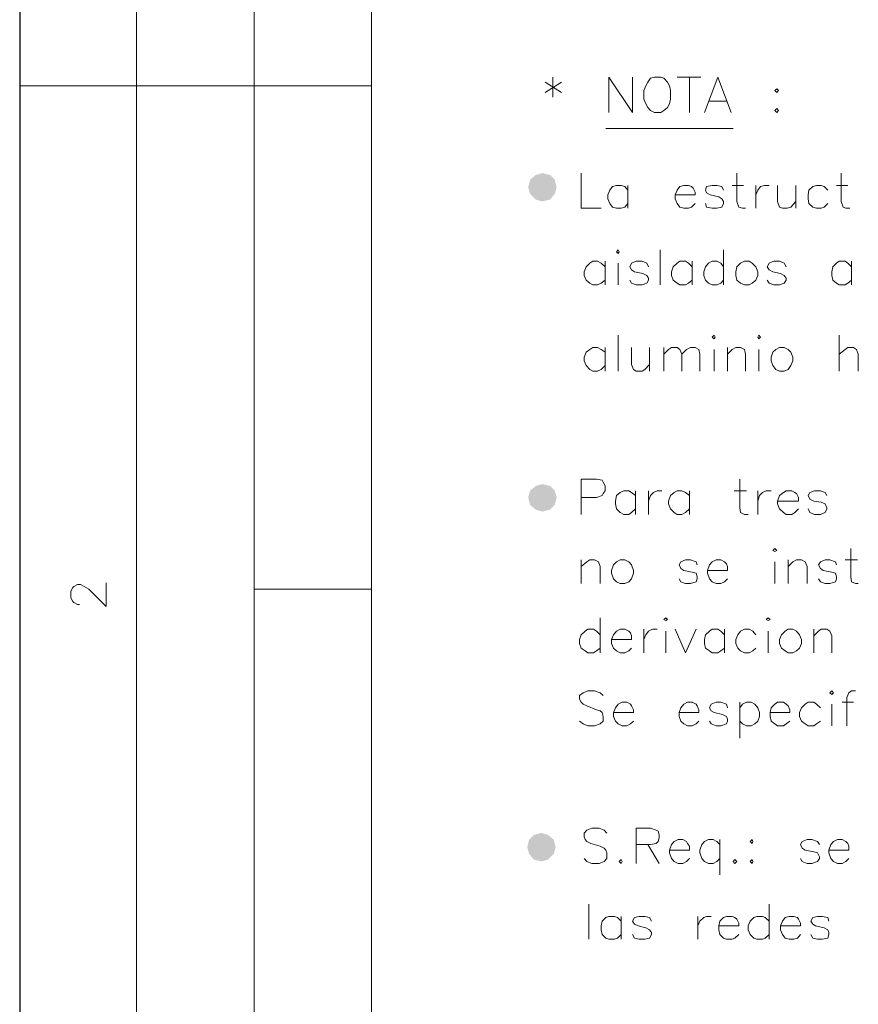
# Model space of a CAD drawing. Header units: millimetres. Extents: x 7 to 3083, y -677 to 294.
# Tile 207 of 256: x 1608 to 1645, y 118 to 162. Entities that reach past the tile are written whole.
import ezdxf

# ---------------------------------------------------------------- set-up
doc = ezdxf.new("R2010")
doc.units = ezdxf.units.MM
for name, color, linetype, lineweight in [('DGE_CONTORNOS', 7, 'Continuous', 0), ('DGE_DATOS', 7, 'Continuous', 0), ('DGE_RELLENO', 7, 'Continuous', 0)]:
    doc.layers.add(name, color=color, linetype=linetype, lineweight=lineweight)

# ---------------------------------------------------------------- blocks, each defined once
blk = doc.blocks.new('DGE_BT_006')
at = {"layer": 'DGE_RELLENO', "true_color": 0x000000}
for points in [[(31.1997, 155.18), (30.9033, 155.0954), (31.1997, 154.545)], [(31.5383, 155.0954), (31.1997, 155.18), (31.1997, 154.545)], [(30.6493, 154.8837), (30.5647, 154.545), (31.1997, 154.545)], [(30.9033, 155.0954), (30.6493, 154.8837), (31.1997, 154.545)], [(31.75, 154.8837), (31.5383, 155.0954), (31.1997, 154.545)], [(31.8347, 154.545), (31.75, 154.8837), (31.1997, 154.545)], [(30.5647, 154.545), (30.6493, 154.2487), (31.1997, 154.545)], [(30.6493, 154.2487), (30.9033, 153.9947), (31.1997, 154.545)], [(30.9033, 153.9947), (31.1997, 153.91), (31.1997, 154.545)], [(31.1997, 153.91), (31.5383, 153.9947), (31.1997, 154.545)], [(31.5383, 153.9947), (31.75, 154.2487), (31.1997, 154.545)], [(31.75, 154.2487), (31.8347, 154.545), (31.1997, 154.545)], [(30.9033, 141.21), (30.6493, 140.9984), (31.1997, 140.702)], [(31.1997, 141.2947), (30.9033, 141.21), (31.1997, 140.702)], [(31.5383, 141.21), (31.1997, 141.2947), (31.1997, 140.702)], [(31.75, 140.9984), (31.5383, 141.21), (31.1997, 140.702)], [(30.6493, 140.9984), (30.5647, 140.702), (31.1997, 140.702)], [(30.5647, 140.702), (30.6493, 140.3634), (31.1997, 140.702)], [(30.6493, 140.3634), (30.9033, 140.1517), (31.1997, 140.702)], [(30.9033, 140.1517), (31.1997, 140.067), (31.1997, 140.702)], [(31.8347, 140.702), (31.75, 140.9984), (31.1997, 140.702)], [(31.1997, 140.067), (31.5383, 140.1517), (31.1997, 140.702)], [(31.5383, 140.1517), (31.75, 140.3634), (31.1997, 140.702)], [(31.75, 140.3634), (31.8347, 140.702), (31.1997, 140.702)], [(30.607, 125.4197), (30.5223, 125.081), (31.1573, 125.081)], [(30.8187, 125.6314), (30.607, 125.4197), (31.1573, 125.081)], [(31.1573, 125.716), (30.8187, 125.6314), (31.1573, 125.081)], [(31.4537, 125.6314), (31.1573, 125.716), (31.1573, 125.081)], [(31.7077, 125.4197), (31.4537, 125.6314), (31.1573, 125.081)], [(31.7923, 125.081), (31.7077, 125.4197), (31.1573, 125.081)], [(30.5223, 125.081), (30.607, 124.7847), (31.1573, 125.081)], [(30.607, 124.7847), (30.8187, 124.5307), (31.1573, 125.081)], [(30.8187, 124.5307), (31.1573, 124.446), (31.1573, 125.081)], [(31.1573, 124.446), (31.4537, 124.5307), (31.1573, 125.081)], [(31.4537, 124.5307), (31.7077, 124.7847), (31.1573, 125.081)], [(31.7077, 124.7847), (31.7923, 125.081), (31.1573, 125.081)]]:
    blk.add_hatch(color=18, dxfattribs=at).paths.add_polyline_path(points, flags=0)
at = {"layer": 'DGE_CONTORNOS', "lineweight": 25}
blk.add_lwpolyline([(7.874, 293.9063), (7.874, 3.2456)], dxfattribs=at)
at = {"layer": 'DGE_CONTORNOS', "lineweight": 5}
for points in [[(13.081, 293.9063), (13.081, 22.6343)], [(18.3303, 293.9063), (18.3303, 22.6343)], [(23.5797, 293.9063), (23.5797, 22.6343)], [(7.874, 159.0747), (23.5797, 159.0747)], [(23.5797, 136.5957), (18.3303, 136.5957)]]:
    blk.add_lwpolyline(points, dxfattribs=at)
at = {"layer": 'DGE_CONTORNOS', "lineweight": 13}
for points in [[(31.3267, 159.244), (32.0463, 158.7784)], [(32.0463, 159.244), (31.3267, 158.7784)], [(31.6653, 159.4557), (31.6653, 158.5667)], [(34.163, 157.8894), (34.163, 159.4557), (35.2213, 157.8894), (35.2213, 159.4557)], [(36.195, 159.4557), (36.0257, 159.4134), (35.8987, 159.244), (35.814, 159.0747), (35.7293, 158.863), (35.7293, 158.482), (35.814, 158.2704), (35.8987, 158.101), (36.0257, 157.974), (36.195, 157.8894), (36.4913, 157.8894), (36.6183, 157.974), (36.7877, 158.101), (36.8723, 158.2704), (36.9147, 158.482), (36.9147, 158.863), (36.8723, 159.0747), (36.7877, 159.244), (36.6183, 159.4134), (36.4913, 159.4557), (36.195, 159.4557)], [(37.211, 159.4557), (38.2693, 159.4557)], [(37.7613, 159.4557), (37.7613, 157.8894)], [(38.4387, 157.8894), (39.0313, 159.4557), (39.624, 157.8894)], [(41.656, 158.9477), (41.7407, 158.863), (41.656, 158.7784), (41.5713, 158.863), (41.656, 158.9477)], [(38.6503, 158.3974), (39.4123, 158.3974)], [(41.656, 158.0587), (41.7407, 157.974), (41.656, 157.8894), (41.5713, 157.974), (41.656, 158.0587)], [(39.7087, 157.1697), (34.036, 157.1697)], [(32.9353, 155.18), (32.9353, 153.6137), (33.8243, 153.6137)], [(39.878, 155.18), (39.878, 153.91), (39.9627, 153.656), (40.132, 153.6137), (40.259, 153.6137)], [(44.5347, 155.18), (44.5347, 153.91), (44.6193, 153.656), (44.7463, 153.6137), (44.9157, 153.6137)], [(35.0097, 154.418), (34.8827, 154.5874), (34.7133, 154.6297), (34.5017, 154.6297), (34.3323, 154.5874), (34.2053, 154.418), (34.1207, 154.2064), (34.1207, 154.037), (34.2053, 153.8254), (34.3323, 153.656), (34.5017, 153.6137), (34.7133, 153.6137), (34.8827, 153.656), (35.0097, 153.8254)], [(35.0097, 154.6297), (35.0097, 153.6137)], [(37.1263, 154.2064), (38.0153, 154.2064), (38.0153, 154.3334), (37.9307, 154.5027), (37.846, 154.5874), (37.719, 154.6297), (37.5073, 154.6297), (37.338, 154.5874), (37.211, 154.418), (37.1263, 154.2064), (37.1263, 154.037), (37.211, 153.8254), (37.338, 153.656), (37.5073, 153.6137), (37.719, 153.6137), (37.846, 153.656), (38.0153, 153.8254)], [(39.2853, 154.418), (39.2007, 154.5874), (38.989, 154.6297), (38.7773, 154.6297), (38.5233, 154.5874), (38.481, 154.418), (38.5233, 154.291), (38.6927, 154.2064), (39.0737, 154.1217), (39.2007, 154.037), (39.2853, 153.91), (39.2853, 153.8254), (39.2007, 153.656), (38.989, 153.6137), (38.7773, 153.6137), (38.5233, 153.656), (38.481, 153.8254)], [(39.6663, 154.6297), (40.1743, 154.6297)], [(40.7247, 154.6297), (40.7247, 153.6137)], [(40.7247, 154.2064), (40.8093, 154.418), (40.9363, 154.5874), (41.1057, 154.6297), (41.3173, 154.6297)], [(41.6983, 154.6297), (41.6983, 153.91), (41.783, 153.656), (41.91, 153.6137), (42.1217, 153.6137), (42.291, 153.656), (42.5027, 153.91)], [(42.5027, 154.6297), (42.5027, 153.6137)], [(43.942, 154.418), (43.7727, 154.5874), (43.6457, 154.6297), (43.434, 154.6297), (43.2647, 154.5874), (43.0953, 154.418), (43.053, 154.2064), (43.053, 154.037), (43.0953, 153.8254), (43.2647, 153.656), (43.434, 153.6137), (43.6457, 153.6137), (43.7727, 153.656), (43.942, 153.8254)], [(44.323, 154.6297), (44.831, 154.6297)], [(34.5017, 151.6664), (34.5863, 151.751), (34.6287, 151.6664), (34.5863, 151.5817), (34.5017, 151.6664)], [(36.449, 151.751), (36.449, 150.1847)], [(39.2853, 151.751), (39.2853, 150.1847)], [(33.9937, 150.989), (33.8243, 151.1584), (33.655, 151.243), (33.4433, 151.243), (33.3163, 151.1584), (33.147, 150.989), (33.0623, 150.7774), (33.0623, 150.608), (33.147, 150.3964), (33.3163, 150.2694), (33.4433, 150.1847), (33.655, 150.1847), (33.8243, 150.2694), (33.9937, 150.3964)], [(33.9937, 151.243), (33.9937, 150.1847)], [(35.941, 150.989), (35.8563, 151.1584), (35.6447, 151.243), (35.3907, 151.243), (35.179, 151.1584), (35.0943, 150.989), (35.179, 150.862), (35.306, 150.7774), (35.687, 150.6927), (35.8563, 150.608), (35.941, 150.481), (35.941, 150.3964), (35.8563, 150.2694), (35.6447, 150.1847), (35.3907, 150.1847), (35.179, 150.2694), (35.0943, 150.3964)], [(37.8883, 150.989), (37.719, 151.1584), (37.592, 151.243), (37.338, 151.243), (37.211, 151.1584), (37.0417, 150.989), (36.957, 150.7774), (36.957, 150.608), (37.0417, 150.3964), (37.211, 150.2694), (37.338, 150.1847), (37.592, 150.1847), (37.719, 150.2694), (37.8883, 150.3964)], [(37.8883, 151.243), (37.8883, 150.1847)], [(39.2853, 150.989), (39.1583, 151.1584), (38.989, 151.243), (38.7773, 151.243), (38.608, 151.1584), (38.481, 150.989), (38.3963, 150.7774), (38.3963, 150.608), (38.481, 150.3964), (38.608, 150.2694), (38.7773, 150.1847), (38.989, 150.1847), (39.1583, 150.2694), (39.2853, 150.3964)], [(40.2167, 151.243), (40.0473, 151.1584), (39.878, 150.989), (39.8357, 150.7774), (39.8357, 150.608), (39.878, 150.3964), (40.0473, 150.2694), (40.2167, 150.1847), (40.4283, 150.1847), (40.5553, 150.2694), (40.7247, 150.3964), (40.8093, 150.608), (40.8093, 150.7774), (40.7247, 150.989), (40.5553, 151.1584), (40.4283, 151.243), (40.2167, 151.243)], [(42.0793, 150.989), (41.9947, 151.1584), (41.783, 151.243), (41.529, 151.243), (41.3173, 151.1584), (41.2327, 150.989), (41.3173, 150.862), (41.4867, 150.7774), (41.8253, 150.6927), (41.9947, 150.608), (42.0793, 150.481), (42.0793, 150.3964), (41.9947, 150.2694), (41.783, 150.1847), (41.529, 150.1847), (41.3173, 150.2694), (41.2327, 150.3964)], [(45.0003, 150.989), (44.831, 151.1584), (44.704, 151.243), (44.45, 151.243), (44.323, 151.1584), (44.1537, 150.989), (44.1113, 150.7774), (44.1113, 150.608), (44.1537, 150.3964), (44.323, 150.2694), (44.45, 150.1847), (44.704, 150.1847), (44.831, 150.2694), (45.0003, 150.3964)], [(45.0003, 151.243), (45.0003, 150.1847)], [(34.5863, 151.1584), (34.5863, 150.1847)], [(34.5863, 147.941), (34.5863, 146.3324)], [(38.7773, 147.8564), (38.862, 147.941), (38.9043, 147.8564), (38.862, 147.7717), (38.7773, 147.8564)], [(40.8093, 147.8564), (40.8517, 147.941), (40.9363, 147.8564), (40.8517, 147.7717), (40.8093, 147.8564)], [(44.45, 147.941), (44.45, 146.3324)], [(33.9937, 147.179), (33.8243, 147.306), (33.655, 147.3907), (33.4433, 147.3907), (33.3163, 147.306), (33.147, 147.179), (33.0623, 146.9674), (33.0623, 146.798), (33.147, 146.5864), (33.3163, 146.417), (33.4433, 146.3324), (33.655, 146.3324), (33.8243, 146.417), (33.9937, 146.5864)], [(33.9937, 147.3907), (33.9937, 146.3324)], [(35.179, 147.3907), (35.179, 146.6287), (35.2637, 146.417), (35.3907, 146.3324), (35.6447, 146.3324), (35.7717, 146.417), (35.9833, 146.6287)], [(35.9833, 147.3907), (35.9833, 146.3324)], [(36.6183, 147.3907), (36.6183, 146.3324)], [(36.6183, 147.0944), (36.83, 147.306), (36.957, 147.3907), (37.211, 147.3907), (37.338, 147.306), (37.4227, 147.0944), (37.4227, 146.3324)], [(37.4227, 147.0944), (37.6343, 147.306), (37.8037, 147.3907), (38.0153, 147.3907), (38.1847, 147.306), (38.227, 147.0944), (38.227, 146.3324)], [(38.862, 147.306), (38.862, 146.3324)], [(39.4547, 147.3907), (39.4547, 146.3324)], [(39.4547, 147.0944), (39.6663, 147.306), (39.8357, 147.3907), (40.0473, 147.3907), (40.2167, 147.306), (40.259, 147.0944), (40.259, 146.3324)], [(40.8517, 147.306), (40.8517, 146.3324)], [(41.783, 147.3907), (41.6137, 147.306), (41.4867, 147.179), (41.402, 146.9674), (41.402, 146.798), (41.4867, 146.5864), (41.6137, 146.417), (41.783, 146.3324), (41.9947, 146.3324), (42.164, 146.417), (42.291, 146.5864), (42.3757, 146.798), (42.3757, 146.9674), (42.291, 147.179), (42.164, 147.306), (41.9947, 147.3907), (41.783, 147.3907)], [(44.45, 147.0944), (44.704, 147.306), (44.831, 147.3907), (45.085, 147.3907), (45.212, 147.306), (45.2967, 147.0944), (45.2967, 146.3324)], [(32.9353, 139.94), (32.9353, 141.5064), (33.6127, 141.5064), (33.8667, 141.464), (33.909, 141.3794), (33.9937, 141.21), (33.9937, 140.9984), (33.909, 140.8714), (33.8667, 140.7867), (33.6127, 140.702), (32.9353, 140.702)], [(40.005, 141.5064), (40.005, 140.2364), (40.0473, 140.0247), (40.2167, 139.94), (40.386, 139.94)], [(35.3483, 140.7867), (35.179, 140.9137), (35.052, 140.9984), (34.8403, 140.9984), (34.671, 140.9137), (34.5017, 140.7867), (34.4593, 140.5327), (34.4593, 140.4057), (34.5017, 140.194), (34.671, 140.0247), (34.8403, 139.94), (35.052, 139.94), (35.179, 140.0247), (35.3483, 140.194)], [(35.3483, 140.9984), (35.3483, 139.94)], [(35.941, 140.9984), (35.941, 139.94)], [(35.941, 140.5327), (36.0257, 140.7867), (36.1527, 140.9137), (36.322, 140.9984), (36.5337, 140.9984)], [(37.7613, 140.7867), (37.592, 140.9137), (37.4227, 140.9984), (37.211, 140.9984), (37.084, 140.9137), (36.9147, 140.7867), (36.83, 140.5327), (36.83, 140.4057), (36.9147, 140.194), (37.084, 140.0247), (37.211, 139.94), (37.4227, 139.94), (37.592, 140.0247), (37.7613, 140.194)], [(37.7613, 140.9984), (37.7613, 139.94)], [(39.751, 140.9984), (40.3013, 140.9984)], [(40.8093, 140.9984), (40.8093, 139.94)], [(40.8093, 140.5327), (40.894, 140.7867), (41.021, 140.9137), (41.1903, 140.9984), (41.402, 140.9984)], [(41.6983, 140.5327), (42.6297, 140.5327), (42.6297, 140.702), (42.545, 140.8714), (42.4603, 140.9137), (42.3333, 140.9984), (42.0793, 140.9984), (41.9523, 140.9137), (41.783, 140.7867), (41.6983, 140.5327), (41.6983, 140.4057), (41.783, 140.194), (41.9523, 140.0247), (42.0793, 139.94), (42.3333, 139.94), (42.4603, 140.0247), (42.6297, 140.194)], [(43.8997, 140.7867), (43.815, 140.9137), (43.6033, 140.9984), (43.3493, 140.9984), (43.1377, 140.9137), (43.053, 140.7867), (43.1377, 140.6174), (43.307, 140.5327), (43.6457, 140.4904), (43.815, 140.4057), (43.8997, 140.2364), (43.8997, 140.194), (43.815, 140.0247), (43.6033, 139.94), (43.3493, 139.94), (43.1377, 140.0247), (43.053, 140.194)], [(41.4867, 138.3314), (41.5713, 138.416), (41.656, 138.3314), (41.5713, 138.289), (41.4867, 138.3314)], [(44.958, 138.416), (44.958, 137.146), (45.0003, 136.9344), (45.1697, 136.8497), (45.2967, 136.8497)], [(32.9353, 137.908), (32.9353, 136.8497)], [(32.9353, 137.6117), (33.1893, 137.8234), (33.3163, 137.908), (33.528, 137.908), (33.6973, 137.8234), (33.782, 137.6117), (33.782, 136.8497)], [(34.671, 137.908), (34.5017, 137.8234), (34.3747, 137.6964), (34.29, 137.4424), (34.29, 137.3154), (34.3747, 137.0614), (34.5017, 136.9344), (34.671, 136.8497), (34.8827, 136.8497), (35.052, 136.9344), (35.179, 137.0614), (35.2637, 137.3154), (35.2637, 137.4424), (35.179, 137.6964), (35.052, 137.8234), (34.8827, 137.908), (34.671, 137.908)], [(38.1, 137.6964), (38.0577, 137.8234), (37.8037, 137.908), (37.592, 137.908), (37.3803, 137.8234), (37.2957, 137.6964), (37.3803, 137.527), (37.5073, 137.4424), (37.8883, 137.3577), (38.0577, 137.3154), (38.1, 137.146), (38.1, 137.0614), (38.0577, 136.9344), (37.8037, 136.8497), (37.592, 136.8497), (37.3803, 136.9344), (37.2957, 137.0614)], [(38.5657, 137.4424), (39.4547, 137.4424), (39.4547, 137.6117), (39.4123, 137.7387), (39.3277, 137.8234), (39.1583, 137.908), (38.9467, 137.908), (38.7773, 137.8234), (38.6503, 137.6964), (38.5657, 137.4424), (38.5657, 137.3154), (38.6503, 137.0614), (38.7773, 136.9344), (38.9467, 136.8497), (39.1583, 136.8497), (39.3277, 136.9344), (39.4547, 137.0614)], [(41.5713, 137.8234), (41.5713, 136.8497)], [(42.164, 137.908), (42.164, 136.8497)], [(42.164, 137.6117), (42.3757, 137.8234), (42.545, 137.908), (42.7567, 137.908), (42.926, 137.8234), (43.0107, 137.6117), (43.0107, 136.8497)], [(44.323, 137.6964), (44.2807, 137.8234), (44.0267, 137.908), (43.815, 137.908), (43.6033, 137.8234), (43.5187, 137.6964), (43.6033, 137.527), (43.7303, 137.4424), (44.1113, 137.3577), (44.2807, 137.3154), (44.323, 137.146), (44.323, 137.0614), (44.2807, 136.9344), (44.0267, 136.8497), (43.815, 136.8497), (43.6033, 136.9344), (43.5187, 137.0614)], [(44.704, 137.908), (45.2543, 137.908)], [(10.541, 135.9184), (10.4563, 135.9184), (10.287, 136.003), (10.2447, 136.0454), (10.16, 136.2147), (10.16, 136.511), (10.2447, 136.6804), (10.287, 136.7227), (10.4563, 136.8074), (10.5833, 136.8074), (10.7527, 136.7227), (10.9643, 136.5957), (11.7263, 135.8337), (11.7263, 136.892)], [(33.782, 135.3257), (33.782, 133.7594)], [(36.6183, 135.241), (36.703, 135.3257), (36.7877, 135.241), (36.703, 135.1987), (36.6183, 135.241)], [(41.1903, 135.241), (41.275, 135.3257), (41.3597, 135.241), (41.275, 135.1987), (41.1903, 135.241)], [(33.782, 134.5637), (33.6127, 134.733), (33.4857, 134.8177), (33.2317, 134.8177), (33.1047, 134.733), (32.9353, 134.5637), (32.8507, 134.352), (32.8507, 134.1827), (32.9353, 133.971), (33.1047, 133.844), (33.2317, 133.7594), (33.4857, 133.7594), (33.6127, 133.844), (33.782, 133.971)], [(34.29, 134.352), (35.179, 134.352), (35.179, 134.5214), (35.1367, 134.6484), (35.052, 134.733), (34.8827, 134.8177), (34.671, 134.8177), (34.5017, 134.733), (34.3747, 134.5637), (34.29, 134.352), (34.29, 134.1827), (34.3747, 133.971), (34.5017, 133.844), (34.671, 133.7594), (34.8827, 133.7594), (35.052, 133.844), (35.179, 133.971)], [(35.7293, 134.8177), (35.7293, 133.7594)], [(35.7293, 134.352), (35.814, 134.5637), (35.941, 134.733), (36.1103, 134.8177), (36.322, 134.8177)], [(36.703, 134.733), (36.703, 133.7594)], [(37.1263, 134.8177), (37.592, 133.7594), (38.0577, 134.8177)], [(39.3277, 134.5637), (39.1583, 134.733), (39.0313, 134.8177), (38.7773, 134.8177), (38.6503, 134.733), (38.481, 134.5637), (38.4387, 134.352), (38.4387, 134.1827), (38.481, 133.971), (38.6503, 133.844), (38.7773, 133.7594), (39.0313, 133.7594), (39.1583, 133.844), (39.3277, 133.971)], [(39.3277, 134.8177), (39.3277, 133.7594)], [(40.7247, 134.5637), (40.5977, 134.733), (40.4283, 134.8177), (40.2167, 134.8177), (40.0473, 134.733), (39.9203, 134.5637), (39.8357, 134.352), (39.8357, 134.1827), (39.9203, 133.971), (40.0473, 133.844), (40.2167, 133.7594), (40.4283, 133.7594), (40.5977, 133.844), (40.7247, 133.971)], [(41.275, 134.733), (41.275, 133.7594)], [(42.164, 134.8177), (42.037, 134.733), (41.8677, 134.5637), (41.783, 134.352), (41.783, 134.1827), (41.8677, 133.971), (42.037, 133.844), (42.164, 133.7594), (42.3757, 133.7594), (42.545, 133.844), (42.672, 133.971), (42.7567, 134.1827), (42.7567, 134.352), (42.672, 134.5637), (42.545, 134.733), (42.3757, 134.8177), (42.164, 134.8177)], [(43.307, 134.8177), (43.307, 133.7594)], [(43.307, 134.5214), (43.5187, 134.733), (43.6457, 134.8177), (43.8997, 134.8177), (44.0267, 134.733), (44.1113, 134.5214), (44.1113, 133.7594)], [(33.909, 131.8544), (33.782, 131.9814), (33.528, 132.066), (33.2317, 132.066), (33.02, 131.9814), (32.8507, 131.8544), (32.8507, 131.685), (32.9353, 131.558), (33.02, 131.4734), (33.1893, 131.3887), (33.6127, 131.2194), (33.782, 131.177), (33.8667, 131.0924), (33.909, 130.923), (33.909, 130.7114), (33.782, 130.5844), (33.528, 130.4997), (33.2317, 130.4997), (33.02, 130.5844), (32.8507, 130.7114)], [(44.0267, 131.9814), (44.1113, 132.066), (44.196, 131.9814), (44.1113, 131.8967), (44.0267, 131.9814)], [(45.1697, 132.066), (45.0003, 132.066), (44.8733, 131.9814), (44.7887, 131.7697), (44.7887, 130.4997)], [(34.3747, 131.0924), (35.2637, 131.0924), (35.2637, 131.2194), (35.179, 131.3887), (35.1367, 131.4734), (34.9673, 131.558), (34.7557, 131.558), (34.5863, 131.4734), (34.4593, 131.304), (34.3747, 131.0924), (34.3747, 130.923), (34.4593, 130.7114), (34.5863, 130.5844), (34.7557, 130.4997), (34.9673, 130.4997), (35.1367, 130.5844), (35.2637, 130.7114)], [(37.2957, 131.0924), (38.1847, 131.0924), (38.1847, 131.2194), (38.1, 131.3887), (38.0577, 131.4734), (37.8883, 131.558), (37.6767, 131.558), (37.5073, 131.4734), (37.3803, 131.304), (37.2957, 131.0924), (37.2957, 130.923), (37.3803, 130.7114), (37.5073, 130.5844), (37.6767, 130.4997), (37.8883, 130.4997), (38.0577, 130.5844), (38.1847, 130.7114)], [(39.4547, 131.304), (39.4123, 131.4734), (39.1583, 131.558), (38.9467, 131.558), (38.735, 131.4734), (38.6503, 131.304), (38.735, 131.177), (38.862, 131.0924), (39.243, 131.0077), (39.4123, 130.923), (39.4547, 130.796), (39.4547, 130.7114), (39.4123, 130.5844), (39.1583, 130.4997), (38.9467, 130.4997), (38.735, 130.5844), (38.6503, 130.7114)], [(40.005, 131.558), (40.005, 129.9494)], [(40.005, 131.304), (40.132, 131.4734), (40.3013, 131.558), (40.513, 131.558), (40.6823, 131.4734), (40.8093, 131.304), (40.894, 131.0924), (40.894, 130.923), (40.8093, 130.7114), (40.6823, 130.5844), (40.513, 130.4997), (40.3013, 130.4997), (40.132, 130.5844), (40.005, 130.7114)], [(41.3597, 131.0924), (42.2487, 131.0924), (42.2487, 131.2194), (42.164, 131.3887), (42.0793, 131.4734), (41.9523, 131.558), (41.6983, 131.558), (41.5713, 131.4734), (41.402, 131.304), (41.3597, 131.0924), (41.3597, 130.923), (41.402, 130.7114), (41.5713, 130.5844), (41.6983, 130.4997), (41.9523, 130.4997), (42.0793, 130.5844), (42.2487, 130.7114)], [(43.6033, 131.304), (43.434, 131.4734), (43.307, 131.558), (43.053, 131.558), (42.926, 131.4734), (42.7567, 131.304), (42.672, 131.0924), (42.672, 130.923), (42.7567, 130.7114), (42.926, 130.5844), (43.053, 130.4997), (43.307, 130.4997), (43.434, 130.5844), (43.6033, 130.7114)], [(44.1113, 131.4734), (44.1113, 130.4997)], [(44.577, 131.558), (45.085, 131.558)], [(34.0783, 125.716), (33.9513, 125.843), (33.7397, 125.9277), (33.401, 125.9277), (33.1893, 125.843), (33.0623, 125.716), (33.0623, 125.5467), (33.1047, 125.4197), (33.1893, 125.335), (33.3587, 125.2504), (33.782, 125.1234), (33.9513, 125.0387), (34.036, 124.954), (34.0783, 124.827), (34.0783, 124.573), (33.9513, 124.446), (33.7397, 124.3614), (33.401, 124.3614), (33.1893, 124.446), (33.0623, 124.573)], [(35.3907, 124.3614), (35.3907, 125.9277), (36.0257, 125.9277), (36.2797, 125.843), (36.3643, 125.8007), (36.4067, 125.6314), (36.4067, 125.5044), (36.3643, 125.335), (36.2797, 125.2504), (36.0257, 125.208), (35.3907, 125.208)], [(36.8723, 124.954), (37.7613, 124.954), (37.7613, 125.1234), (37.6767, 125.2504), (37.6343, 125.335), (37.465, 125.4197), (37.2533, 125.4197), (37.084, 125.335), (36.957, 125.208), (36.8723, 124.954), (36.8723, 124.827), (36.957, 124.573), (37.084, 124.446), (37.2533, 124.3614), (37.465, 124.3614), (37.6343, 124.446), (37.7613, 124.573)], [(39.116, 125.208), (38.989, 125.335), (38.8197, 125.4197), (38.608, 125.4197), (38.4387, 125.335), (38.3117, 125.208), (38.227, 124.954), (38.227, 124.827), (38.3117, 124.573), (38.4387, 124.446), (38.608, 124.3614), (38.8197, 124.3614), (38.989, 124.446), (39.116, 124.573)], [(39.116, 125.4197), (39.116, 123.8534)], [(40.5553, 125.4197), (40.5977, 125.335), (40.5553, 125.2504), (40.4707, 125.335), (40.5553, 125.4197)], [(43.561, 125.208), (43.4763, 125.335), (43.2223, 125.4197), (43.0107, 125.4197), (42.799, 125.335), (42.7143, 125.208), (42.799, 125.0387), (42.926, 124.954), (43.307, 124.8694), (43.4763, 124.827), (43.561, 124.6577), (43.561, 124.573), (43.4763, 124.446), (43.2223, 124.3614), (43.0107, 124.3614), (42.799, 124.446), (42.7143, 124.573)], [(43.9843, 124.954), (44.8733, 124.954), (44.8733, 125.1234), (44.831, 125.2504), (44.7463, 125.335), (44.577, 125.4197), (44.3653, 125.4197), (44.196, 125.335), (44.069, 125.208), (43.9843, 124.954), (43.9843, 124.827), (44.069, 124.573), (44.196, 124.446), (44.3653, 124.3614), (44.577, 124.3614), (44.7463, 124.446), (44.8733, 124.573)], [(35.8987, 125.208), (36.4067, 124.3614)], [(34.7133, 124.5307), (34.7557, 124.446), (34.7133, 124.3614), (34.6287, 124.446), (34.7133, 124.5307)], [(39.7933, 124.5307), (39.878, 124.446), (39.7933, 124.3614), (39.7087, 124.446), (39.7933, 124.5307)], [(40.5553, 124.5307), (40.5977, 124.446), (40.5553, 124.3614), (40.4707, 124.446), (40.5553, 124.5307)], [(33.274, 122.541), (33.274, 120.9747)], [(41.3173, 122.541), (41.3173, 120.9747)], [(34.7133, 121.779), (34.544, 121.9484), (34.417, 121.9907), (34.163, 121.9907), (34.036, 121.9484), (33.8667, 121.779), (33.8243, 121.5674), (33.8243, 121.398), (33.8667, 121.1864), (34.036, 121.017), (34.163, 120.9747), (34.417, 120.9747), (34.544, 121.017), (34.7133, 121.1864)], [(34.7133, 121.9907), (34.7133, 120.9747)], [(36.068, 121.779), (35.9833, 121.9484), (35.7717, 121.9907), (35.5177, 121.9907), (35.306, 121.9484), (35.2213, 121.779), (35.306, 121.652), (35.4753, 121.5674), (35.814, 121.4827), (35.9833, 121.398), (36.068, 121.271), (36.068, 121.1864), (35.9833, 121.017), (35.7717, 120.9747), (35.5177, 120.9747), (35.306, 121.017), (35.2213, 121.1864)], [(38.1423, 121.9907), (38.1423, 120.9747)], [(38.1423, 121.5674), (38.227, 121.779), (38.3963, 121.9484), (38.5233, 121.9907), (38.735, 121.9907)], [(39.0737, 121.5674), (39.9627, 121.5674), (39.9627, 121.6944), (39.878, 121.8637), (39.7933, 121.9484), (39.6663, 121.9907), (39.4123, 121.9907), (39.2853, 121.9484), (39.116, 121.779), (39.0737, 121.5674), (39.0737, 121.398), (39.116, 121.1864), (39.2853, 121.017), (39.4123, 120.9747), (39.6663, 120.9747), (39.7933, 121.017), (39.9627, 121.1864)], [(41.3173, 121.779), (41.148, 121.9484), (41.021, 121.9907), (40.767, 121.9907), (40.64, 121.9484), (40.4707, 121.779), (40.386, 121.5674), (40.386, 121.398), (40.4707, 121.1864), (40.64, 121.017), (40.767, 120.9747), (41.021, 120.9747), (41.148, 121.017), (41.3173, 121.1864)], [(41.8253, 121.5674), (42.7143, 121.5674), (42.7143, 121.6944), (42.6297, 121.8637), (42.5873, 121.9484), (42.418, 121.9907), (42.2063, 121.9907), (42.037, 121.9484), (41.91, 121.779), (41.8253, 121.5674), (41.8253, 121.398), (41.91, 121.1864), (42.037, 121.017), (42.2063, 120.9747), (42.418, 120.9747), (42.5873, 121.017), (42.7143, 121.1864)], [(43.9843, 121.779), (43.942, 121.9484), (43.688, 121.9907), (43.4763, 121.9907), (43.2647, 121.9484), (43.18, 121.779), (43.2647, 121.652), (43.3917, 121.5674), (43.7727, 121.4827), (43.942, 121.398), (43.9843, 121.271), (43.9843, 121.1864), (43.942, 121.017), (43.688, 120.9747), (43.4763, 120.9747), (43.2647, 121.017), (43.18, 121.1864)]]:
    blk.add_lwpolyline(points, dxfattribs=at)
at = {"layer": 'DGE_DATOS', "flags": 1}
for tag, p in [('NORMA', (12, -5)), ('LAMINA', (12, -8)), ('PAGINA_PDF', (12, -11))]:
    blk.add_attdef(tag, p, '', height=1.5, dxfattribs=at)

msp = doc.modelspace()

# ---------------------------------------------------------------- block references
msp.add_blockref('DGE_BT_006', (1600, 0))

doc.saveas('drawing.dxf')
